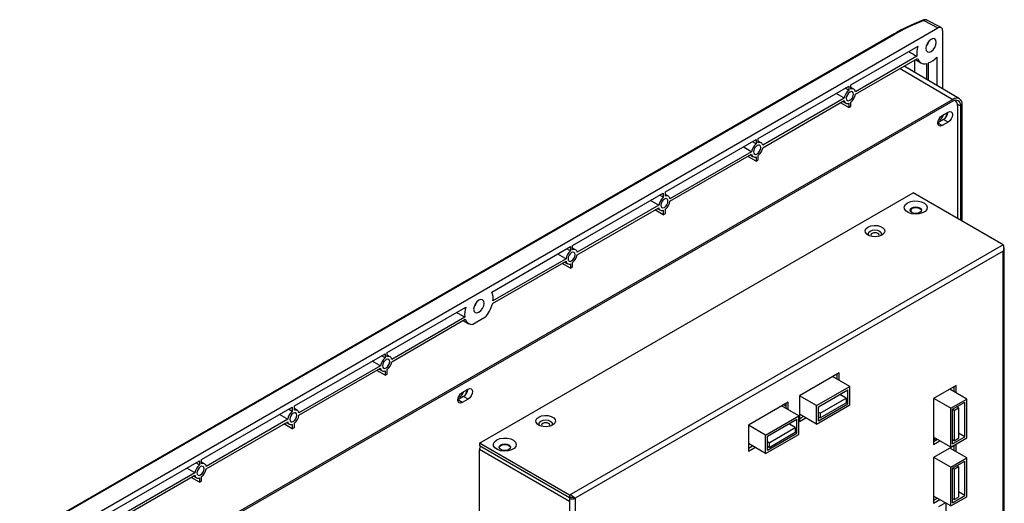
# Model space of a CAD drawing. Header units: millimetres. Extents: x 7187 to 8806, y -3756 to -2918.
# Tile 117 of 250: x 7964 to 8264, y -3508 to -3360. Entities that reach past the tile are written whole.
import ezdxf

# ---------------------------------------------------------------- set-up
doc = ezdxf.new("R2010")
doc.units = ezdxf.units.MM
doc.header["$LTSCALE"] = 3

msp = doc.modelspace()

# ---------------------------------------------------------------- linework, layer by layer
at = {"linetype": 'Continuous', "lineweight": 30}
for p, q in [((8239.91, -3360.36), (8244.23, -3362.68)), ((8245.21, -3362.57), (8240.87, -3360.31)), ((7964.22, -3524.33), (8244.23, -3362.68)), ((8230.26, -3364.81), (7967.21, -3516.66)), ((8230.64, -3364.83), (7967.59, -3516.69)), ((8245.65, -3363.5), (8245.65, -3381.24)), ((8217.68, -3380.05), (8238.14, -3368.24)), ((8237.83, -3371.32), (8219.07, -3382.15)), ((8243.88, -3371.56), (8243.88, -3380.19)), ((8219.07, -3382.88), (8237.99, -3371.96)), ((8250.81, -3384.3), (8233.93, -3374.31)), ((8237.09, -3372.48), (8237.09, -3376.17)), ((8237.34, -3372.33), (8239.04, -3373.31)), ((8240.73, -3373.55), (8240.73, -3378.33)), ((8241.37, -3378.71), (8241.37, -3373.36)), ((8232.66, -3375.04), (8248.76, -3384.49)), ((8189.4, -3396.38), (8217.04, -3380.42)), ((8217.04, -3380.42), (8217.04, -3381.72)), ((8217.68, -3381.35), (8217.68, -3380.05)), ((8218.6, -3381.38), (8217.68, -3380.84)), ((8248.76, -3384.49), (7986.85, -3535.69)), ((8248.76, -3385.06), (7986.85, -3536.26)), ((8215.66, -3384.11), (8190.78, -3398.47)), ((8190.78, -3399.21), (8215.66, -3384.85)), ((8217.04, -3386.99), (8214.5, -3385.52)), ((8215.22, -3385.11), (8216.15, -3385.63)), ((8217.04, -3385.65), (8217.04, -3386.99)), ((8217.04, -3386.99), (8217.68, -3386.62)), ((8217.68, -3386.62), (8217.68, -3385.28)), ((8249.57, -3384.95), (8249.33, -3384.81)), ((8250.15, -3385.88), (8251.15, -3386.45)), ((8250.19, -3386.33), (8250.19, -3420.82)), ((8251.15, -3421.38), (8251.15, -3386.45)), ((8251.65, -3421.66), (8251.65, -3386.16)), ((8245.54, -3389.36), (8247.31, -3388.34)), ((8245.9, -3390.62), (8244.2, -3391.6)), ((8245.54, -3392.46), (8244.2, -3391.69)), ((8247.31, -3391.44), (8245.54, -3392.46)), ((8247.31, -3391.44), (8245.9, -3390.62)), ((8161.12, -3412.71), (8188.76, -3396.75)), ((8188.76, -3396.75), (8188.76, -3398.04)), ((8189.4, -3397.68), (8189.4, -3396.38)), ((8190.31, -3397.71), (8189.4, -3397.17)), ((8187.38, -3400.44), (8162.5, -3414.8)), ((8162.5, -3415.54), (8187.38, -3401.18)), ((8186.94, -3401.43), (8187.86, -3401.96)), ((8189.4, -3402.95), (8189.4, -3401.61)), ((8188.76, -3403.32), (8186.22, -3401.85)), ((8188.76, -3401.98), (8188.76, -3403.32)), ((8188.76, -3403.32), (8189.4, -3402.95)), ((8104.44, -3489.35), (8236.67, -3413.02)), ((8132.83, -3429.03), (8160.48, -3413.08)), ((8160.48, -3413.08), (8160.48, -3414.37)), ((8161.12, -3414), (8161.12, -3412.71)), ((8162.03, -3414.04), (8161.12, -3413.5)), ((8264.1, -3428.85), (8236.67, -3413.02)), ((8159.09, -3416.77), (8134.22, -3431.13)), ((8134.22, -3431.87), (8159.09, -3417.51)), ((8160.48, -3419.65), (8157.93, -3418.18)), ((8158.65, -3417.76), (8159.58, -3418.28)), ((8160.48, -3418.31), (8160.48, -3419.65)), ((8160.48, -3419.65), (8161.12, -3419.28)), ((8161.12, -3419.28), (8161.12, -3417.94)), ((8235.96, -3417.91), (8235.96, -3418.82)), ((8108.2, -3443.25), (8132.19, -3429.4)), ((8264.1, -3428.85), (8131.88, -3505.19)), ((8132.19, -3429.4), (8132.19, -3430.7)), ((8132.83, -3430.33), (8132.83, -3429.03)), ((8133.75, -3430.36), (8132.83, -3429.82)), ((8264.1, -3430.81), (8133.57, -3506.17)), ((8264.1, -3530.11), (8264.1, -3430.81)), ((8264.46, -3529.62), (8264.46, -3430.32)), ((8108.35, -3446.8), (8130.81, -3433.84)), ((8130.81, -3433.1), (8108.51, -3445.97)), ((8132.19, -3435.97), (8129.65, -3434.51)), ((8130.37, -3434.09), (8131.29, -3434.61)), ((8132.19, -3434.64), (8132.19, -3435.97)), ((8132.83, -3435.6), (8132.83, -3434.27)), ((8132.19, -3435.97), (8132.83, -3435.6)), ((8076.26, -3461.69), (8100.25, -3447.84)), ((8099.94, -3450.92), (8077.65, -3463.79)), ((8077.65, -3464.53), (8100.1, -3451.56)), ((8099.46, -3451.93), (8101.15, -3452.91)), ((8106.1, -3451.03), (8102.35, -3453.2)), ((8076.26, -3462.99), (8076.26, -3461.69)), ((8047.98, -3478.02), (8075.62, -3462.06)), ((8075.62, -3462.06), (8075.62, -3463.36)), ((8077.18, -3463.02), (8076.26, -3462.48)), ((8074.24, -3465.75), (8049.36, -3480.12)), ((8049.36, -3480.85), (8074.24, -3466.49)), ((8075.62, -3468.63), (8073.08, -3467.16)), ((8073.8, -3466.75), (8074.72, -3467.27)), ((8075.62, -3467.29), (8075.62, -3468.63)), ((8076.26, -3468.26), (8076.26, -3466.92)), ((8075.62, -3468.63), (8076.26, -3468.26)), ((8214.08, -3467.9), (8201.98, -3474.88)), ((8217.33, -3472.06), (8212.1, -3469.04)), ((8213.37, -3468.31), (8213.37, -3469.78)), ((8214.08, -3470.19), (8214.08, -3467.9)), ((8099.17, -3473.86), (8100.94, -3472.84)), ((8100.63, -3473.03), (8100.87, -3472.89)), ((8207.22, -3477.9), (8217.33, -3472.06)), ((8207.78, -3478.23), (8216.76, -3473.04)), ((8216.76, -3477.37), (8216.76, -3473.04)), ((8217.33, -3477.7), (8217.33, -3472.06)), ((8249.75, -3471.8), (8242.89, -3475.76)), ((8253, -3475.89), (8247.84, -3472.91)), ((8249.04, -3472.21), (8249.04, -3473.6)), ((8249.75, -3474.01), (8249.75, -3471.8)), ((8099.53, -3475.12), (8097.83, -3476.1)), ((8099.17, -3476.96), (8097.83, -3476.18)), ((8100.94, -3475.94), (8099.17, -3476.96)), ((8100.94, -3475.94), (8099.53, -3475.12)), ((8207.22, -3477.9), (8201.98, -3474.88)), ((8201.98, -3474.88), (8201.98, -3482.8)), ((8208.27, -3480.26), (8216.28, -3475.64)), ((8216.28, -3475.64), (8214.28, -3474.48)), ((8216.28, -3475.64), (8216.28, -3477.04)), ((8242.89, -3475.76), (8242.89, -3489.73)), ((8248.12, -3478.7), (8242.96, -3475.72)), ((8248.12, -3478.7), (8253, -3475.89)), ((8253, -3487.73), (8253, -3475.89)), ((8019.69, -3494.35), (8047.34, -3478.39)), ((8047.34, -3478.39), (8047.34, -3479.68)), ((8047.98, -3479.32), (8047.98, -3478.02)), ((8048.89, -3479.35), (8047.98, -3478.81)), ((8198.52, -3476.88), (8186.43, -3483.86)), ((8201.77, -3481.05), (8196.54, -3478.02)), ((8197.81, -3478.11), (8197.1, -3477.7)), ((8197.81, -3477.29), (8197.81, -3478.76)), ((8198.52, -3479.17), (8198.52, -3476.88)), ((8207.22, -3483.54), (8217.33, -3477.7)), ((8207.22, -3483.54), (8207.22, -3477.9)), ((8207.78, -3482.56), (8216.76, -3477.37)), ((8207.78, -3482.56), (8207.78, -3478.23)), ((8208.27, -3481.66), (8216.28, -3477.04)), ((8216.76, -3477.37), (8216.23, -3477.07)), ((8248.12, -3490.54), (8248.12, -3478.7)), ((8248.69, -3479.03), (8252.44, -3476.87)), ((8248.69, -3489.56), (8248.69, -3479.03)), ((8249.19, -3479.35), (8248.69, -3479.06)), ((8249.19, -3479.35), (8250.51, -3478.6)), ((8249.19, -3479.35), (8249.19, -3488.63)), ((8250.51, -3478.6), (8249.97, -3478.29)), ((8250.51, -3478.6), (8250.51, -3487.87)), ((8252.44, -3487.4), (8252.44, -3476.87)), ((8045.95, -3482.08), (8021.08, -3496.44)), ((8191.66, -3486.88), (8201.77, -3481.05)), ((8192.23, -3487.21), (8201.21, -3482.03)), ((8201.21, -3486.35), (8201.21, -3482.03)), ((8201.77, -3486.68), (8201.77, -3481.05)), ((8207.22, -3483.54), (8201.98, -3480.52)), ((8203.26, -3481.25), (8201.98, -3481.99)), ((8201.98, -3482.8), (8203.96, -3481.66)), ((8208.27, -3480.26), (8207.78, -3479.98)), ((8208.27, -3481.66), (8207.78, -3481.38)), ((8208.27, -3480.26), (8208.27, -3481.66)), ((8021.08, -3497.18), (8045.95, -3482.82)), ((8047.34, -3484.96), (8044.8, -3483.49)), ((8045.51, -3483.07), (8046.44, -3483.6)), ((8047.34, -3483.62), (8047.34, -3484.96)), ((8047.34, -3484.96), (8047.98, -3484.59)), ((8047.98, -3484.59), (8047.98, -3483.25)), ((8191.66, -3486.88), (8186.43, -3483.86)), ((8186.43, -3483.86), (8186.43, -3491.78)), ((8192.71, -3489.24), (8200.72, -3484.62)), ((8200.72, -3484.62), (8198.72, -3483.46)), ((8200.72, -3484.62), (8200.72, -3486.02)), ((8191.66, -3492.52), (8201.77, -3486.68)), ((8191.66, -3492.52), (8191.66, -3486.88)), ((8192.23, -3491.54), (8201.21, -3486.35)), ((8192.23, -3491.54), (8192.23, -3487.21)), ((8192.71, -3490.64), (8200.72, -3486.02)), ((8201.21, -3486.35), (8200.68, -3486.05)), ((8248.12, -3490.54), (8242.89, -3487.52)), ((8243.67, -3488.46), (8242.89, -3488.01)), ((8244.09, -3488.22), (8242.89, -3488.91)), ((8242.89, -3489.73), (8244.8, -3488.62)), ((8244.09, -3488.22), (8244.09, -3488.22)), ((8248.12, -3490.54), (8253, -3487.73)), ((8248.69, -3489.56), (8252.44, -3487.4)), ((8249.19, -3488.63), (8248.69, -3488.34)), ((8249.19, -3488.63), (8250.51, -3487.87)), ((8252.44, -3487.4), (8250.51, -3486.29)), ((8104.44, -3489.35), (8104.44, -3490.17)), ((8131.88, -3505.19), (8104.44, -3489.35)), ((8131.88, -3506.01), (8104.44, -3490.17)), ((8131.88, -3507.15), (8104.44, -3491.31)), ((8104.44, -3588.64), (8104.44, -3491.31)), ((8191.66, -3492.52), (8186.43, -3489.5)), ((8187.7, -3490.23), (8186.43, -3490.97)), ((8186.43, -3491.78), (8188.41, -3490.64)), ((8192.71, -3489.24), (8192.23, -3488.96)), ((8192.71, -3490.64), (8192.23, -3490.36)), ((8192.71, -3489.24), (8192.71, -3490.64)), ((8249.75, -3489.77), (8242.89, -3493.73)), ((8253, -3493.85), (8247.84, -3490.87)), ((8249.04, -3490.18), (8249.04, -3491.56)), ((8249.75, -3491.97), (8249.75, -3489.77)), ((7991.41, -3510.68), (8019.05, -3494.72)), ((8019.05, -3494.72), (8019.05, -3496.01)), ((8019.69, -3495.64), (8019.69, -3494.35)), ((8242.89, -3493.73), (8242.89, -3507.69)), ((8248.12, -3496.67), (8242.96, -3493.69)), ((8248.12, -3496.67), (8253, -3493.85)), ((8253, -3505.69), (8253, -3493.85)), ((8020.61, -3495.68), (8019.69, -3495.14)), ((8248.12, -3508.51), (8248.12, -3496.67)), ((8248.69, -3496.99), (8252.44, -3494.83)), ((8248.69, -3507.53), (8248.69, -3496.99)), ((8249.19, -3497.32), (8248.69, -3497.03)), ((8249.19, -3497.32), (8250.51, -3496.56)), ((8249.19, -3497.32), (8249.19, -3506.59)), ((8250.51, -3496.56), (8249.97, -3496.25)), ((8250.51, -3496.56), (8250.51, -3505.83)), ((8252.44, -3505.36), (8252.44, -3494.83)), ((8017.67, -3498.41), (7992.79, -3512.77)), ((7992.79, -3513.51), (8017.67, -3499.15)), ((8019.05, -3501.29), (8016.51, -3499.82)), ((8017.23, -3499.4), (8018.16, -3499.92)), ((8019.05, -3499.95), (8019.05, -3501.29)), ((8019.69, -3500.92), (8019.69, -3499.58)), ((8019.05, -3501.29), (8019.69, -3500.92)), ((8131.88, -3505.19), (8131.88, -3506.01)), ((8132.54, -3505.84), (8131.88, -3506.01)), ((8132.37, -3505.88), (8131.88, -3506.17)), ((8131.88, -3506.17), (8131.88, -3507.15)), ((8133.57, -3506.17), (8133.27, -3505.99)), ((8133.57, -3506.17), (8133.57, -3605.46)), ((8248.12, -3508.51), (8242.89, -3505.49)), ((8244.09, -3506.18), (8242.89, -3506.87)), ((8242.89, -3507.69), (8244.8, -3506.59)), ((8248.12, -3508.51), (8253, -3505.69)), ((8248.69, -3507.53), (8252.44, -3505.36)), ((8249.19, -3506.59), (8248.69, -3506.3)), ((8249.19, -3506.59), (8250.51, -3505.83)), ((8252.44, -3505.36), (8250.51, -3504.25)), ((8131.88, -3507.15), (8131.88, -3604.48)), ((8246.53, -3507.59), (8244.41, -3508.81)), ((8246.59, -3507.62), (8246.59, -3513.03))]:
    msp.add_line(p, q, dxfattribs=at)
at = {"linetype": 'Continuous', "lineweight": 30, "flags": 128}
for points in [[(8243.7, -3367.07), (8243.58, -3366.44), (8243.24, -3366.04), (8242.72, -3365.94), (8242.11, -3366.15), (8241.5, -3366.64), (8240.99, -3367.34), (8240.64, -3368.13), (8240.52, -3368.91), (8240.64, -3369.54), (8240.99, -3369.94), (8241.5, -3370.04), (8242.11, -3369.82), (8242.72, -3369.33), (8243.24, -3368.64), (8243.58, -3367.84), (8243.7, -3367.07)], [(8241.43, -3366.72), (8241.12, -3367.41), (8240.68, -3368.02)], [(8215.66, -3384.11), (8215.27, -3383.89), (8213.16, -3382.66)], [(8217.04, -3381.72), (8216.66, -3381.49), (8215.92, -3381.07)], [(8218.46, -3382.87), (8218.38, -3382.43), (8218.14, -3382.16), (8217.78, -3382.09), (8217.36, -3382.24), (8216.95, -3382.57), (8216.59, -3383.05), (8216.35, -3383.6), (8216.27, -3384.13), (8216.35, -3384.57), (8216.59, -3384.84), (8216.95, -3384.91), (8217.36, -3384.76), (8217.78, -3384.43), (8218.14, -3383.95), (8218.38, -3383.4), (8218.46, -3382.87)], [(8245.54, -3392.46), (8245.03, -3392.64), (8244.59, -3392.55), (8244.3, -3392.22), (8244.2, -3391.69), (8244.3, -3391.03), (8244.59, -3390.36), (8245.03, -3389.77), (8245.54, -3389.36)], [(8244.43, -3390.69), (8244.67, -3390.72), (8245.01, -3390.6), (8245.35, -3390.33), (8245.64, -3389.94), (8245.83, -3389.5), (8245.89, -3389.16)], [(8246.67, -3389.9), (8246.86, -3389.34), (8247, -3388.52)], [(8247.31, -3388.34), (8247.82, -3388.16), (8248.26, -3388.24), (8248.55, -3388.58), (8248.65, -3389.11), (8248.55, -3389.77), (8248.26, -3390.44), (8247.82, -3391.03), (8247.31, -3391.44)], [(8188.76, -3398.04), (8188.37, -3397.82), (8187.64, -3397.4)], [(8190.17, -3399.2), (8190.09, -3398.76), (8189.85, -3398.49), (8189.5, -3398.42), (8189.08, -3398.56), (8188.66, -3398.9), (8188.31, -3399.38), (8188.07, -3399.93), (8187.99, -3400.46), (8188.07, -3400.89), (8188.31, -3401.17), (8188.66, -3401.24), (8189.08, -3401.09), (8189.5, -3400.75), (8189.85, -3400.27), (8190.09, -3399.73), (8190.17, -3399.2)], [(8187.38, -3400.44), (8186.99, -3400.22), (8184.87, -3398.99)], [(8159.09, -3416.77), (8158.7, -3416.55), (8156.59, -3415.32)], [(8160.48, -3414.37), (8160.09, -3414.15), (8159.35, -3413.72)], [(8161.89, -3415.52), (8161.81, -3415.09), (8161.57, -3414.81), (8161.21, -3414.75), (8160.8, -3414.89), (8160.38, -3415.23), (8160.02, -3415.71), (8159.78, -3416.26), (8159.7, -3416.79), (8159.78, -3417.22), (8160.02, -3417.5), (8160.38, -3417.57), (8160.8, -3417.42), (8161.21, -3417.08), (8161.57, -3416.6), (8161.81, -3416.06), (8161.89, -3415.52)], [(8234.97, -3416.04), (8235.91, -3415.65), (8237.01, -3415.46), (8238.16, -3415.49), (8239.24, -3415.73), (8240.12, -3416.16), (8240.71, -3416.73), (8240.94, -3417.38), (8240.8, -3418.04), (8240.29, -3418.64), (8239.48, -3419.11), (8238.44, -3419.4), (8237.3, -3419.48), (8236.17, -3419.35), (8235.18, -3419.01), (8234.44, -3418.5), (8234.02, -3417.88), (8233.97, -3417.22), (8234.3, -3416.58), (8234.97, -3416.04)], [(8236.21, -3417.57), (8236.78, -3417.35), (8237.45, -3417.27), (8238.12, -3417.35), (8238.68, -3417.57), (8239.06, -3417.9), (8239.2, -3418.28), (8239.06, -3418.67), (8238.68, -3419), (8238.12, -3419.22), (8237.45, -3419.29), (8236.78, -3419.22), (8236.21, -3419), (8235.83, -3418.67), (8235.7, -3418.28), (8235.83, -3417.9), (8236.21, -3417.57)], [(8235.7, -3418.36), (8235.83, -3418.06), (8236.21, -3417.73)], [(8236.21, -3417.73), (8236.78, -3417.51), (8237.45, -3417.44), (8238.12, -3417.51), (8238.68, -3417.73), (8239.06, -3418.06), (8239.19, -3418.36)], [(8222.88, -3423.43), (8223.73, -3423.08), (8224.74, -3422.93), (8225.78, -3422.98), (8226.72, -3423.23), (8227.46, -3423.66), (8227.9, -3424.2), (8227.99, -3424.8), (8227.72, -3425.38), (8227.12, -3425.87), (8226.27, -3426.22), (8225.26, -3426.38), (8224.22, -3426.32), (8223.28, -3426.07), (8222.54, -3425.64), (8222.1, -3425.1), (8222.01, -3424.5), (8222.28, -3423.92), (8222.88, -3423.43)], [(8223.31, -3426.08), (8223.15, -3425.91), (8223, -3425.47), (8223.15, -3425.03), (8223.59, -3424.65)], [(8223.59, -3424.65), (8224.24, -3424.4), (8225, -3424.31), (8225.77, -3424.4), (8226.42, -3424.65), (8226.85, -3425.03), (8227, -3425.47), (8226.85, -3425.91), (8226.7, -3426.08)], [(8224.12, -3425.36), (8223.85, -3425.6), (8223.75, -3425.88), (8223.85, -3426.15), (8223.96, -3426.27)], [(8226.04, -3426.27), (8226.16, -3426.15), (8226.25, -3425.88), (8226.16, -3425.6), (8225.89, -3425.36), (8225.48, -3425.21), (8225, -3425.15), (8224.52, -3425.21), (8224.12, -3425.36)], [(8130.81, -3433.1), (8130.42, -3432.87), (8128.3, -3431.65)], [(8132.19, -3430.7), (8131.8, -3430.48), (8131.07, -3430.05)], [(8133.61, -3431.85), (8133.52, -3431.42), (8133.29, -3431.14), (8132.93, -3431.07), (8132.51, -3431.22), (8132.09, -3431.56), (8131.74, -3432.04), (8131.5, -3432.58), (8131.42, -3433.12), (8131.5, -3433.55), (8131.74, -3433.82), (8132.09, -3433.89), (8132.51, -3433.75), (8132.93, -3433.41), (8133.29, -3432.93), (8133.52, -3432.38), (8133.61, -3431.85)], [(8264.1, -3430.81), (8264.25, -3430.71), (8264.36, -3430.59), (8264.43, -3430.46), (8264.46, -3430.32), (8264.43, -3430.19), (8264.36, -3430.06), (8264.28, -3429.97)], [(8105.82, -3446.67), (8105.7, -3446.04), (8105.35, -3445.64), (8104.84, -3445.54), (8104.23, -3445.75), (8103.62, -3446.24), (8103.1, -3446.94), (8102.76, -3447.73), (8102.64, -3448.51), (8102.76, -3449.14), (8103.1, -3449.54), (8103.62, -3449.64), (8104.23, -3449.42), (8104.84, -3448.93), (8105.35, -3448.24), (8105.7, -3447.44), (8105.82, -3446.67)], [(8103.54, -3446.32), (8103.23, -3447.01), (8102.79, -3447.62)], [(8074.24, -3465.75), (8073.85, -3465.53), (8071.73, -3464.3)], [(8075.62, -3463.36), (8075.23, -3463.13), (8074.5, -3462.71)], [(8077.04, -3464.51), (8076.95, -3464.07), (8076.72, -3463.8), (8076.36, -3463.73), (8075.94, -3463.88), (8075.52, -3464.21), (8075.17, -3464.69), (8074.93, -3465.24), (8074.85, -3465.77), (8074.93, -3466.21), (8075.17, -3466.48), (8075.52, -3466.55), (8075.94, -3466.4), (8076.36, -3466.07), (8076.72, -3465.59), (8076.95, -3465.04), (8077.04, -3464.51)], [(8098.06, -3475.18), (8098.3, -3475.22), (8098.64, -3475.1), (8098.98, -3474.83), (8099.27, -3474.44), (8099.46, -3474), (8099.52, -3473.65)], [(8100.3, -3474.4), (8100.49, -3473.84), (8100.63, -3473.03)], [(8100.94, -3472.84), (8101.45, -3472.66), (8101.89, -3472.74), (8102.18, -3473.08), (8102.28, -3473.61), (8102.18, -3474.26), (8101.89, -3474.94), (8101.45, -3475.52), (8100.94, -3475.94)], [(8099.17, -3476.96), (8098.66, -3477.14), (8098.22, -3477.05), (8097.93, -3476.72), (8097.83, -3476.18), (8097.93, -3475.53), (8098.22, -3474.86), (8098.66, -3474.27), (8099.17, -3473.86)], [(8047.34, -3479.68), (8046.95, -3479.46), (8046.21, -3479.04)], [(8045.95, -3482.08), (8045.57, -3481.86), (8043.45, -3480.63)], [(8048.75, -3480.84), (8048.67, -3480.4), (8048.43, -3480.13), (8048.08, -3480.06), (8047.66, -3480.2), (8047.24, -3480.54), (8046.88, -3481.02), (8046.65, -3481.57), (8046.56, -3482.1), (8046.65, -3482.54), (8046.88, -3482.81), (8047.24, -3482.88), (8047.66, -3482.73), (8048.08, -3482.39), (8048.43, -3481.92), (8048.67, -3481.37), (8048.75, -3480.84)], [(8122.47, -3481.39), (8123.32, -3481.05), (8124.33, -3480.89), (8125.37, -3480.94), (8126.31, -3481.2), (8127.05, -3481.62), (8127.49, -3482.17), (8127.58, -3482.77), (8127.31, -3483.35), (8126.71, -3483.84), (8125.86, -3484.18), (8124.85, -3484.34), (8123.82, -3484.29), (8122.87, -3484.03), (8122.13, -3483.61), (8121.69, -3483.06), (8121.6, -3482.46), (8121.87, -3481.88), (8122.47, -3481.39)], [(8122.9, -3484.04), (8122.74, -3483.87), (8122.59, -3483.43), (8122.74, -3482.99), (8123.18, -3482.62)], [(8123.18, -3482.62), (8123.83, -3482.37), (8124.59, -3482.28), (8125.36, -3482.37), (8126.01, -3482.62), (8126.44, -3482.99), (8126.59, -3483.43), (8126.44, -3483.87), (8126.29, -3484.04)], [(8123.71, -3483.33), (8123.44, -3483.56), (8123.34, -3483.84), (8123.44, -3484.12), (8123.55, -3484.24)], [(8125.63, -3484.24), (8125.75, -3484.12), (8125.84, -3483.84), (8125.75, -3483.56), (8125.48, -3483.33), (8125.07, -3483.17), (8124.59, -3483.12), (8124.11, -3483.17), (8123.71, -3483.33)], [(8109.67, -3488.37), (8110.61, -3487.98), (8111.71, -3487.79), (8112.87, -3487.82), (8113.94, -3488.06), (8114.82, -3488.49), (8115.41, -3489.07), (8115.64, -3489.72), (8115.5, -3490.38), (8115, -3490.97), (8114.18, -3491.44), (8113.15, -3491.74), (8112, -3491.82), (8110.87, -3491.68), (8109.88, -3491.34), (8109.14, -3490.83), (8108.72, -3490.21), (8108.67, -3489.55), (8109, -3488.91), (8109.67, -3488.37)], [(8110.91, -3489.9), (8111.48, -3489.68), (8112.15, -3489.61), (8112.82, -3489.68), (8113.38, -3489.9), (8113.76, -3490.23), (8113.9, -3490.62), (8113.76, -3491), (8113.38, -3491.33), (8112.82, -3491.55), (8112.15, -3491.63), (8111.48, -3491.55), (8110.91, -3491.33), (8110.53, -3491), (8110.4, -3490.62), (8110.53, -3490.23), (8110.91, -3489.9)], [(8110.4, -3490.7), (8110.53, -3490.39), (8110.91, -3490.07)], [(8110.91, -3490.07), (8111.48, -3489.85), (8112.15, -3489.77), (8112.82, -3489.85), (8113.38, -3490.07), (8113.76, -3490.39), (8113.89, -3490.7)], [(8017.67, -3498.41), (8017.28, -3498.19), (8015.17, -3496.96)], [(8019.05, -3496.01), (8018.67, -3495.79), (8017.93, -3495.37)], [(8020.47, -3497.16), (8020.39, -3496.73), (8020.15, -3496.46), (8019.79, -3496.39), (8019.37, -3496.53), (8018.96, -3496.87), (8018.6, -3497.35), (8018.36, -3497.9), (8018.28, -3498.43), (8018.36, -3498.86), (8018.6, -3499.14), (8018.96, -3499.21), (8019.37, -3499.06), (8019.79, -3498.72), (8020.15, -3498.24), (8020.39, -3497.7), (8020.47, -3497.16)]]:
    msp.add_lwpolyline(points, dxfattribs=at)
at = {"linetype": 'Continuous', "lineweight": 30}
for centre, radius, start, end in [((8239.71, -3360.55), 0.283, 43.5638, 105.146), ((8244.79, -3363.36), 0.873, 350.7858, 129.2031), ((8230.42, -3365.16), 0.39, 56.4261, 114.9652), ((8244.57, -3370.45), 6.8, 161.0835, 187.3526), ((8238.75, -3367.09), 6.8, 292.6438, 318.9166), ((8240.19, -3371.32), 2.29, 196.2658, 283.7235), ((8219.57, -3384.77), 3.96, 129.5355, 170.4643), ((8218.1, -3382.23), 0.974, 4.8255, 115.1643), ((8215.16, -3382.23), 3.96, 309.536, 350.464), ((8216.63, -3384.77), 0.974, 184.8261, 295.163), ((8249.89, -3385.87), 1.78, 350.7861, 129.2031), ((8249.69, -3386.21), 1.48, 350.7859, 129.2034), ((8248.83, -3386.14), 1.38, 352.3912, 71.7048), ((8244.31, -3388.15), 2.94, 302.7126, 355.5509), ((8191.28, -3401.1), 3.96, 129.5355, 170.4643), ((8189.81, -3398.56), 0.974, 4.8255, 115.1643), ((8188.35, -3401.1), 0.974, 184.826, 295.163), ((8186.88, -3398.56), 3.96, 309.5361, 350.464), ((8163, -3417.43), 3.96, 129.5355, 170.4643), ((8161.53, -3414.88), 0.974, 4.8255, 115.1643), ((8158.59, -3414.88), 3.96, 309.536, 350.464), ((8160.06, -3417.43), 0.974, 184.8259, 295.1631), ((8134.71, -3433.75), 3.96, 129.5355, 170.4643), ((8133.25, -3431.21), 0.974, 4.8256, 115.1644), ((8131.78, -3433.75), 0.974, 184.8261, 295.1632), ((8130.31, -3431.21), 3.96, 309.536, 350.464), ((8103.85, -3445.13), 4.74, 349.7808, 23.3013), ((8106.69, -3450.05), 6.8, 161.0835, 187.3526), ((8098.39, -3444.23), 10.29, 318.5645, 345.5135), ((8102.27, -3450.95), 2.25, 195.814, 271.9836), ((8078.14, -3466.41), 3.96, 129.5353, 170.4647), ((8076.68, -3463.87), 0.974, 4.8259, 115.1641), ((8073.74, -3463.87), 3.96, 309.5361, 350.4639), ((8075.21, -3466.41), 0.974, 184.8251, 295.1634), ((8097.94, -3472.65), 2.94, 302.7244, 355.3322), ((8049.86, -3482.74), 3.96, 129.5353, 170.4644), ((8048.39, -3480.2), 0.974, 4.8253, 115.1647), ((8045.46, -3480.2), 3.96, 309.5359, 350.4641), ((8046.93, -3482.74), 0.974, 184.8258, 295.1635), ((8106.25, -3491.39), 1.81, 145.1176, 177.5134), ((8021.58, -3499.07), 3.96, 129.5356, 170.4641), ((8020.11, -3496.53), 0.974, 4.8259, 115.1641), ((8017.17, -3496.53), 3.96, 309.5361, 350.4639), ((8018.64, -3499.07), 0.974, 184.8264, 295.1629), ((8132.72, -3504.53), 1.84, 242.6096, 297.3896)]:
    msp.add_arc(centre, radius, start, end, dxfattribs=at)
for centre, major_axis, ratio, start_param, end_param in [((8276.8, -3389.62), (65.27, 1.91), 0.556797, 2.155056, 2.339921), ((8157.2, -3318.97), (498.33, -292.68), 0.007557, 4.874281, 4.879342), ((8019.31, -3398.57), (498.33, -292.68), 0.007557, 4.874281, 4.879342)]:
    msp.add_ellipse(centre, major_axis=major_axis, ratio=ratio, start_param=start_param, end_param=end_param, dxfattribs=at)
for points, knots in [([(8239.63, -3360.28), (8238.97, -3360.55), (8237.06, -3361.33), (8234.11, -3362.71), (8231.69, -3363.98), (8230.46, -3364.69), (8230.26, -3364.81)], [0, 0, 0, 0, 0.197814, 0.573684, 0.929927, 1, 1, 1, 1]), ([(8240.86, -3360.33), (8240.8, -3360.29), (8240.6, -3360.16), (8240.17, -3360.15), (8239.81, -3360.18), (8239.64, -3360.28), (8239.63, -3360.29)], [0, 0, 0, 0, 0.172345, 0.556533, 0.967921, 1, 1, 1, 1]), ([(8240.86, -3360.33), (8240.8, -3360.29), (8240.64, -3360.19), (8240.29, -3360.21), (8240.02, -3360.31), (8239.91, -3360.36)], [0, 0, 0, 0, 0.234665, 0.675711, 1, 1, 1, 1]), ([(8264.1, -3428.85), (8264.14, -3428.97), (8264.23, -3429.21), (8264.29, -3429.73), (8264.28, -3430.28), (8264.16, -3430.64), (8264.1, -3430.81)], [0, 0, 0, 0, 0.25, 0.499997, 0.750002, 1, 1, 1, 1]), ([(8133.57, -3506.17), (8133.5, -3506.08), (8133.34, -3505.9), (8132.94, -3505.59), (8132.44, -3505.31), (8132.07, -3505.23), (8131.88, -3505.19)], [0, 0, 0, 0, 0.229345, 0.484177, 0.739074, 1, 1, 1, 1]), ([(8132.52, -3505.84), (8132.59, -3505.83), (8132.69, -3505.82), (8132.86, -3505.84), (8133.05, -3505.88), (8133.18, -3505.95), (8133.27, -3505.99)], [0, 0, 0, 0, 0.274745, 0.426631, 0.636948, 1, 1, 1, 1])]:
    msp.add_open_spline(points, degree=3, knots=knots, dxfattribs=at)

doc.saveas('drawing.dxf')
